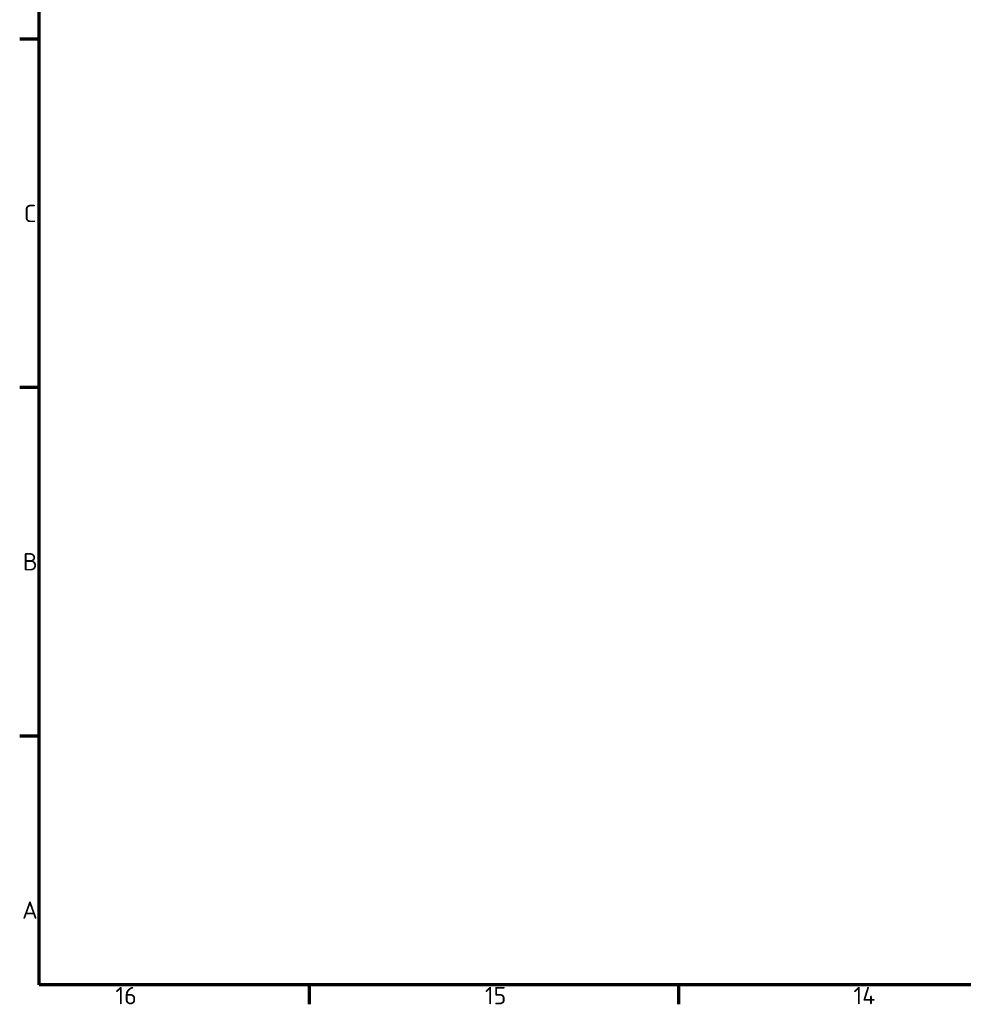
# Model space of a CAD drawing. Header units: millimetres. Extents: x 0 to 6049, y -120 to 1682.
# Tile 1 of 256: x 32 to 412, y 32 to 428. Entities that reach past the tile are written whole.
import ezdxf

# ---------------------------------------------------------------- set-up
doc = ezdxf.new("R2010")
doc.units = ezdxf.units.MM
doc.header["$LTSCALE"] = 2
doc.layers.get('0').update_dxf_attribs({"lineweight": 25})
doc.layers.add('Rahmen (ISO)', color=7, linetype='Continuous', lineweight=70)
doc.styles.add('Notiztext (DIN)', font='isocpeur.ttf')

# ---------------------------------------------------------------- blocks, each defined once
blk = doc.blocks.new('Ränder Vorgaberahmen')
at = {"layer": 'Rahmen (ISO)'}
for p, q in [((20, 210.25), (16.1, 210.25)), ((20, 140.17), (16.1, 140.17)), ((20, 70.08), (16.1, 70.08)), ((74.31, 20), (74.31, 16.1)), ((148.63, 20), (148.63, 16.1))]:
    blk.add_line(p, q, dxfattribs=at)
at = {"layer": 'Rahmen (ISO)', "flags": 128}
blk.add_lwpolyline([(20, 20), (20, 821), (1169, 821), (1169, 20), (20, 20)], dxfattribs=at)
at = {"layer": 'Rahmen (ISO)', "char_height": 3.5, "attachment_point": 7, "style": 'Notiztext (DIN)'}
for s, insert in [('C', (16.93, 173.46)), ('B', (16.75, 103.38)), ('A', (16.58, 33.29)), ('16', (35.36, 16.1)), ('15', (109.67, 16.1)), ('14', (183.81, 16.1))]:
    blk.add_mtext(s, dxfattribs=dict(at, insert=insert))

msp = doc.modelspace()

# ---------------------------------------------------------------- block references
at = {"xscale": 2, "yscale": 2, "zscale": 2}
msp.add_blockref('Ränder Vorgaberahmen', (0, 0), dxfattribs=at)

doc.saveas('drawing.dxf')
